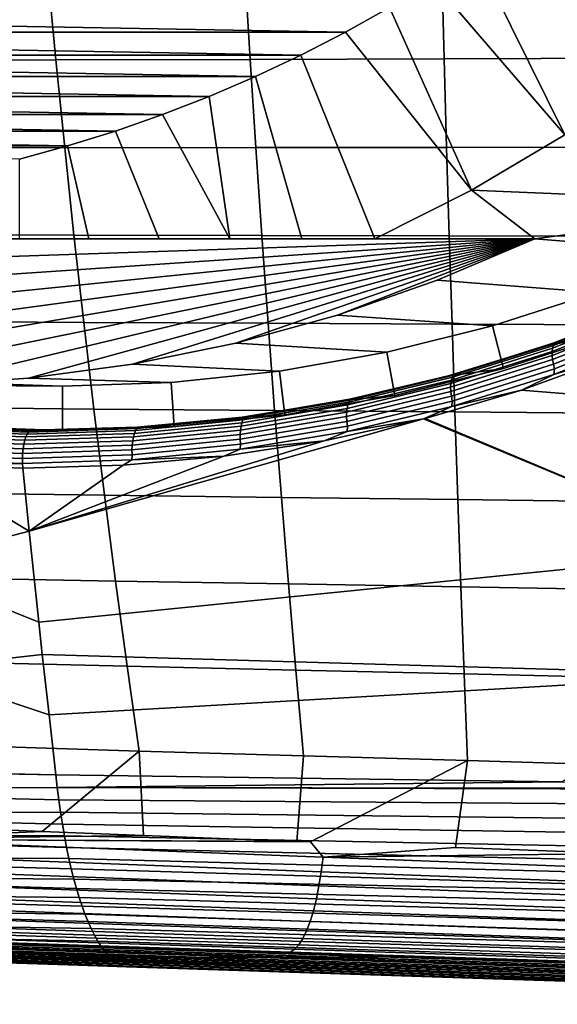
# Model space of a CAD drawing. Header units: metres. Extents: x -167 to 28, y -27 to 27.
# Tile 11 of 256: x -149.21 to -145.56, y -16.2 to -9.51. Entities that reach past the tile are written whole.
import ezdxf

# ---------------------------------------------------------------- set-up
doc = ezdxf.new("R2010")
doc.units = ezdxf.units.M
doc.layers.add('solid_12_065_021_XXX', color=7, linetype='CONTINUOUS')

msp = doc.modelspace()

# ---------------------------------------------------------------- linework, layer by layer
at = {"layer": 'solid_12_065_021_XXX'}
for points in [[(-144.317169, -9.41448, 100.857613), (-144.901245, -9.874012, 101.070198), (-145.564117, -8.654542, 100.543465), (-145.295578, -8.43651, 100.445717)], [(-144.901245, -9.874012, 101.070198), (-145.839218, -8.862786, 100.643593), (-145.564117, -8.654542, 100.543465)], [(-144.901245, -9.874012, 101.070198), (-145.511917, -10.29258, 101.292465), (-146.120651, -9.061091, 100.746025), (-145.839218, -8.862786, 100.643593)], [(-145.511917, -10.29258, 101.292465), (-146.408142, -9.249285, 100.850662), (-146.120651, -9.061091, 100.746025)], [(-150.366028, -9.187984, 125.813988), (-150.289749, -9.785336, 125.738022), (-148.966949, -9.78407, 125.429382), (-149.023239, -9.184553, 125.504211)], [(-149.023239, -9.184553, 125.504211), (-148.966949, -9.78407, 125.429382), (-147.647705, -9.780167, 125.113144), (-147.683929, -9.178592, 125.186218)], [(-147.683929, -9.178592, 125.186218), (-147.647705, -9.780167, 125.113144), (-146.331741, -9.776357, 124.789009), (-146.3479, -9.172668, 124.859749)], [(-146.3479, -9.172668, 124.859749), (-146.331741, -9.776357, 124.789009), (-145.019211, -9.772643, 124.457062), (-145.015274, -9.166786, 124.524895)], [(-145.511917, -10.29258, 101.292465), (-146.146637, -10.668427, 101.523483), (-146.701492, -9.427197, 100.957428), (-146.408142, -9.249285, 100.850662)], [(-147.000305, -9.594621, 101.066193), (-156.112076, -9.594621, 104.382607), (-156.410904, -9.427197, 104.491364)], [(-146.701492, -9.427197, 100.957428), (-147.000305, -9.594621, 101.066193), (-156.410904, -9.427197, 104.491364)], [(-146.146637, -10.668427, 101.523483), (-147.000305, -9.594621, 101.066193), (-146.701492, -9.427197, 100.957428)], [(-147.304031, -9.751228, 101.176743), (-155.80835, -9.751228, 104.272057), (-156.112076, -9.594621, 104.382607)], [(-147.000305, -9.594621, 101.066193), (-147.304031, -9.751228, 101.176743), (-156.112076, -9.594621, 104.382607)], [(-146.146637, -10.668427, 101.523483), (-146.80275, -11, 101.762291), (-147.304031, -9.751228, 101.176743), (-147.000305, -9.594621, 101.066193)], [(-147.612518, -9.896945, 101.289017), (-155.499878, -9.896945, 104.159782), (-155.80835, -9.751228, 104.272057)], [(-147.304031, -9.751228, 101.176743), (-147.612518, -9.896945, 101.289017), (-155.80835, -9.751228, 104.272057)], [(-147.297806, -11, 101.827934), (-147.612518, -9.896945, 101.289017), (-147.304031, -9.751228, 101.176743), (-146.80275, -11, 101.762291)], [(-150.289749, -9.785336, 125.738022), (-150.208893, -10.379722, 125.65741), (-148.907303, -10.381081, 125.349953), (-148.966949, -9.78407, 125.429382)], [(-148.966949, -9.78407, 125.429382), (-148.907303, -10.381081, 125.349953), (-147.609344, -10.379715, 125.035538), (-147.647705, -9.780167, 125.113144)], [(-147.647705, -9.780167, 125.113144), (-147.609344, -10.379715, 125.035538), (-146.314697, -10.378509, 124.713844), (-146.331741, -9.776357, 124.789009)], [(-146.331741, -9.776357, 124.789009), (-146.314697, -10.378509, 124.713844), (-145.023483, -10.377467, 124.384949), (-145.019211, -9.772643, 124.457062)], [(-147.925522, -10.031677, 101.402946), (-155.186859, -10.031677, 104.045853), (-155.499878, -9.896945, 104.159782)], [(-147.612518, -9.896945, 101.289017), (-147.925522, -10.031677, 101.402946), (-155.499878, -9.896945, 104.159782)], [(-147.785614, -11, 101.90242), (-147.925522, -10.031677, 101.402946), (-147.612518, -9.896945, 101.289017), (-147.297806, -11, 101.827934)], [(-148.242676, -10.155221, 101.518379), (-154.869705, -10.155221, 103.93042), (-155.186859, -10.031677, 104.045853)], [(-147.925522, -10.031677, 101.402946), (-148.242676, -10.155221, 101.518379), (-155.186859, -10.031677, 104.045853)], [(-147.785614, -11, 101.90242), (-148.242676, -10.155221, 101.518379), (-147.925522, -10.031677, 101.402946)], [(-148.563354, -10.267371, 101.635094), (-154.549026, -10.267371, 103.813698), (-154.869705, -10.155221, 103.93042)], [(-148.242676, -10.155221, 101.518379), (-148.563354, -10.267371, 101.635094), (-154.869705, -10.155221, 103.93042)], [(-147.785614, -11, 101.90242), (-148.266937, -11, 101.986092), (-148.563354, -10.267371, 101.635094), (-148.242676, -10.155221, 101.518379)], [(-148.887283, -10.368021, 101.752998), (-154.225098, -10.368021, 103.695801), (-154.549026, -10.267371, 103.813698)], [(-148.563354, -10.267371, 101.635094), (-148.887283, -10.368021, 101.752998), (-154.549026, -10.267371, 103.813698)], [(-148.742676, -11, 102.079353), (-148.887283, -10.368021, 101.752998), (-148.563354, -10.267371, 101.635094), (-148.266937, -11, 101.986092)], [(-145.511917, -10.29258, 101.292465), (-143.283173, -10.392313, 107.911568), (-143.933929, -10.762477, 108.148422), (-146.146637, -10.668427, 101.523483)], [(-148.887283, -10.368021, 101.752998), (-149.214355, -10.457138, 101.87204), (-154.225098, -10.368021, 103.695801)], [(-150.208893, -10.379722, 125.65741), (-150.12355, -10.970974, 125.572212), (-148.844391, -10.975446, 125.265968), (-148.907303, -10.381081, 125.349953)], [(-149.213501, -11, 102.182587), (-149.214355, -10.457138, 101.87204), (-148.887283, -10.368021, 101.752998), (-148.742676, -11, 102.079353)], [(-148.907303, -10.381081, 125.349953), (-148.844391, -10.975446, 125.265968), (-147.568909, -10.977119, 124.953445), (-147.609344, -10.379715, 125.035538)], [(-147.609344, -10.379715, 125.035538), (-147.568909, -10.977119, 124.953445), (-146.296768, -10.979035, 124.634285), (-146.314697, -10.378509, 124.713844)], [(-146.314697, -10.378509, 124.713844), (-146.296768, -10.979035, 124.634285), (-145.028091, -10.981198, 124.308563), (-145.023483, -10.377467, 124.384949)], [(-145.715698, -11, 104.748932), (-146.80275, -11, 101.762291), (-146.146637, -10.668427, 101.523483)], [(-145.715698, -11, 104.748932), (-146.146637, -10.668427, 101.523483), (-143.933929, -10.762477, 108.148422)], [(-145.715698, -11, 104.748932), (-143.933929, -10.762477, 108.148422), (-144.606033, -11.086544, 108.393051)], [(-147.297806, -11, 101.827934), (-146.80275, -11, 101.762291), (-145.715698, -11, 104.748932), (-154.728928, -11, 108.029472)], [(-154.728928, -11, 108.029472), (-145.715698, -11, 104.748932), (-154.066559, -11.281137, 107.788391)], [(-147.785614, -11, 101.90242), (-147.297806, -11, 101.827934), (-154.728928, -11, 108.029472)], [(-148.266937, -11, 101.986092), (-147.785614, -11, 101.90242), (-154.728928, -11, 108.029472)], [(-148.742676, -11, 102.079353), (-148.266937, -11, 101.986092), (-154.728928, -11, 108.029472)], [(-149.213501, -11, 102.182587), (-148.742676, -11, 102.079353), (-154.728928, -11, 108.029472)], [(-154.066559, -11.281137, 107.788391), (-145.715698, -11, 104.748932), (-153.388779, -11.517171, 107.541702)], [(-153.388779, -11.517171, 107.541702), (-145.715698, -11, 104.748932), (-152.698288, -11.707152, 107.290382)], [(-152.698288, -11.707152, 107.290382), (-145.715698, -11, 104.748932), (-151.998077, -11.85027, 107.035522)], [(-151.998077, -11.85027, 107.035522), (-145.715698, -11, 104.748932), (-151.290543, -11.946031, 106.778)], [(-151.290543, -11.946031, 106.778), (-145.715698, -11, 104.748932), (-150.578918, -11.993999, 106.51899)], [(-150.578918, -11.993999, 106.51899), (-145.715698, -11, 104.748932), (-149.865707, -11.993999, 106.259407)], [(-150.12355, -10.970974, 125.572212), (-150.033829, -11.558929, 125.482475), (-148.778259, -11.567021, 125.177475), (-148.844391, -10.975446, 125.265968)], [(-149.865707, -11.993999, 106.259407), (-145.715698, -11, 104.748932), (-149.154083, -11.946031, 106.000397)], [(-149.154083, -11.946031, 106.000397), (-145.715698, -11, 104.748932), (-148.446548, -11.85027, 105.742874)], [(-148.844391, -10.975446, 125.265968), (-148.778259, -11.567021, 125.177475), (-147.526459, -11.572264, 124.866913), (-147.568909, -10.977119, 124.953445)], [(-148.446548, -11.85027, 105.742874), (-145.715698, -11, 104.748932), (-147.746338, -11.707152, 105.488022)], [(-147.746338, -11.707152, 105.488022), (-145.715698, -11, 104.748932), (-147.055847, -11.517171, 105.236702)], [(-147.568909, -10.977119, 124.953445), (-147.526459, -11.572264, 124.866913), (-146.278015, -11.577846, 124.550369), (-146.296768, -10.979035, 124.634285)], [(-147.055847, -11.517171, 105.236702), (-145.715698, -11, 104.748932), (-146.378082, -11.281137, 104.990013)], [(-145.715698, -11, 104.748932), (-144.606033, -11.086544, 108.393051), (-145.296661, -11.363161, 108.644417), (-146.378082, -11.281137, 104.990013)], [(-146.296768, -10.979035, 124.634285), (-146.278015, -11.577846, 124.550369), (-145.033051, -11.583775, 124.227928), (-145.028091, -10.981198, 124.308563)], [(-146.378082, -11.281137, 104.990013), (-145.296661, -11.363161, 108.644417), (-146.002808, -11.591116, 108.901436), (-147.055847, -11.517171, 105.236702)], [(-146.002808, -11.591116, 108.901436), (-145.296661, -11.363161, 108.644417), (-145.206177, -11.647292, 108.611488), (-145.929413, -11.880773, 108.874725)], [(-145.633987, -11.724229, 108.121284), (-145.206177, -11.647292, 108.611488), (-144.498413, -11.363818, 108.353874), (-144.972504, -11.469581, 107.822983)], [(-145.570435, -11.700921, 108.056564), (-145.633987, -11.724229, 108.121284), (-144.972504, -11.469581, 107.822983)], [(-144.928192, -11.527582, 107.618324), (-145.597946, -11.790895, 107.921761), (-145.597809, -11.764676, 107.943153), (-144.929306, -11.501742, 107.640152)], [(-144.929306, -11.501742, 107.640152), (-145.597809, -11.764676, 107.943153), (-145.594864, -11.74198, 107.968086), (-144.927338, -11.479302, 107.665405)], [(-144.927338, -11.479302, 107.665405), (-145.594864, -11.74198, 107.968086), (-145.589203, -11.723457, 107.995834), (-144.922363, -11.460905, 107.693367)], [(-144.922363, -11.460905, 107.693367), (-145.589203, -11.723457, 107.995834), (-145.580978, -11.70964, 108.025612), (-144.91452, -11.447078, 107.723244)], [(-144.91452, -11.447078, 107.723244), (-145.580978, -11.70964, 108.025612), (-145.570435, -11.700921, 108.056564), (-144.904007, -11.438215, 107.754166)], [(-144.904007, -11.438215, 107.754166), (-145.570435, -11.700921, 108.056564), (-144.972504, -11.469581, 107.822983)], [(-150.033829, -11.558929, 125.482475), (-149.939804, -12.14342, 125.38826), (-148.709, -12.155665, 125.084534), (-148.778259, -11.567021, 125.177475)], [(-148.778259, -11.567021, 125.177475), (-148.709, -12.155665, 125.084534), (-147.48204, -12.16503, 124.77597), (-147.526459, -11.572264, 124.866913)], [(-147.055847, -11.517171, 105.236702), (-146.002808, -11.591116, 108.901436), (-146.72139, -11.769419, 109.162979), (-147.746338, -11.707152, 105.488022)], [(-144.924026, -11.556083, 107.600555), (-145.595276, -11.819889, 107.90451), (-145.597946, -11.790895, 107.921761), (-144.928192, -11.527582, 107.618324)], [(-144.916946, -11.586428, 107.587357), (-145.589859, -11.850825, 107.891907), (-145.595276, -11.819889, 107.90451), (-144.924026, -11.556083, 107.600555)], [(-147.526459, -11.572264, 124.866913), (-147.48204, -12.16503, 124.77597), (-146.258469, -12.174852, 124.46212), (-146.278015, -11.577846, 124.550369)], [(-146.72139, -11.769419, 109.162979), (-146.002808, -11.591116, 108.901436), (-145.929413, -11.880773, 108.874725), (-146.666504, -12.063676, 109.142998)], [(-146.278015, -11.577846, 124.550369), (-146.258469, -12.174852, 124.46212), (-145.038376, -12.185136, 124.143059), (-145.033051, -11.583775, 124.227928)], [(-144.90715, -11.617747, 107.579094), (-145.581879, -11.882819, 107.8843), (-145.589859, -11.850825, 107.891907), (-144.916946, -11.586428, 107.587357)], [(-145.585831, -11.919991, 107.888206), (-145.581879, -11.882819, 107.8843), (-144.90715, -11.617747, 107.579094), (-144.911545, -11.656346, 107.583733)], [(-146.311035, -11.932543, 108.410622), (-145.929413, -11.880773, 108.874725), (-145.206177, -11.647292, 108.611488), (-145.633987, -11.724229, 108.121284)], [(-145.580978, -11.70964, 108.025612), (-146.267105, -11.92598, 108.32048), (-146.256561, -11.917383, 108.351471), (-145.570435, -11.700921, 108.056564)], [(-145.570435, -11.700921, 108.056564), (-146.256561, -11.917383, 108.351471), (-145.633987, -11.724229, 108.121284)], [(-144.911545, -11.656346, 107.583733), (-145.154999, -11.790015, 107.702858), (-145.585831, -11.919991, 107.888206)], [(-147.746338, -11.707152, 105.488022), (-146.72139, -11.769419, 109.162979), (-147.449448, -11.897335, 109.427963), (-148.446548, -11.85027, 105.742874)], [(-147.449448, -11.897335, 109.427963), (-146.72139, -11.769419, 109.162979), (-146.666504, -12.063676, 109.142998), (-147.412918, -12.19481, 109.414673)], [(-146.256561, -11.917383, 108.351471), (-146.311035, -11.932543, 108.410622), (-145.633987, -11.724229, 108.121284)], [(-145.597946, -11.790895, 107.921761), (-146.287262, -12.007844, 108.217682), (-146.285873, -11.981314, 108.238647), (-145.597809, -11.764676, 107.943153)], [(-145.597809, -11.764676, 107.943153), (-146.285873, -11.981314, 108.238647), (-146.281982, -11.958409, 108.263252), (-145.594864, -11.74198, 107.968086)], [(-145.594864, -11.74198, 107.968086), (-146.281982, -11.958409, 108.263252), (-146.27565, -11.939787, 108.290794), (-145.589203, -11.723457, 107.995834)], [(-145.589203, -11.723457, 107.995834), (-146.27565, -11.939787, 108.290794), (-146.267105, -11.92598, 108.32048), (-145.580978, -11.70964, 108.025612)], [(-145.595276, -11.819889, 107.90451), (-146.286072, -12.037242, 108.200966), (-146.287262, -12.007844, 108.217682), (-145.597946, -11.790895, 107.921761)], [(-145.589859, -11.850825, 107.891907), (-146.282349, -12.068665, 108.188965), (-146.286072, -12.037242, 108.200966), (-145.595276, -11.819889, 107.90451)], [(-141.827957, -12.346536, 106.775726), (-145.806656, -12.027864, 107.992027), (-145.154999, -11.790015, 107.702858)], [(-145.585831, -11.919991, 107.888206), (-145.154999, -11.790015, 107.702858), (-145.806656, -12.027864, 107.992027)], [(-148.446548, -11.85027, 105.742874), (-147.449448, -11.897335, 109.427963), (-148.183823, -11.974307, 109.695259), (-149.154083, -11.946031, 106.000397)], [(-148.183823, -11.974307, 109.695259), (-147.449448, -11.897335, 109.427963), (-147.412918, -12.19481, 109.414673), (-148.165024, -12.273643, 109.688416)], [(-147.001541, -12.094365, 108.689705), (-146.666504, -12.063676, 109.142998), (-145.929413, -11.880773, 108.874725), (-146.311035, -11.932543, 108.410622)], [(-145.581879, -11.882819, 107.8843), (-146.276215, -12.101213, 108.182022), (-146.282349, -12.068665, 108.188965), (-145.589859, -11.850825, 107.891907)], [(-146.279556, -12.137198, 108.185242), (-146.276215, -12.101213, 108.182022), (-145.581879, -11.882819, 107.8843), (-145.585831, -11.919991, 107.888206)], [(-149.154083, -11.946031, 106.000397), (-148.183823, -11.974307, 109.695259), (-148.92131, -12, 109.963684), (-149.865707, -11.993999, 106.259407)], [(-146.959808, -12.086547, 108.637115), (-147.001541, -12.094365, 108.689705), (-146.311035, -11.932543, 108.410622)], [(-146.285873, -11.981314, 108.238647), (-146.990952, -12.150638, 108.524872), (-146.986099, -12.127565, 108.549149), (-146.281982, -11.958409, 108.263252)], [(-146.281982, -11.958409, 108.263252), (-146.986099, -12.127565, 108.549149), (-146.979141, -12.108859, 108.576485), (-146.27565, -11.939787, 108.290794)], [(-146.27565, -11.939787, 108.290794), (-146.979141, -12.108859, 108.576485), (-146.970291, -12.095055, 108.606087), (-146.267105, -11.92598, 108.32048)], [(-146.267105, -11.92598, 108.32048), (-146.970291, -12.095055, 108.606087), (-146.959808, -12.086547, 108.637115), (-146.256561, -11.917383, 108.351471)], [(-146.256561, -11.917383, 108.351471), (-146.959808, -12.086547, 108.637115), (-146.311035, -11.932543, 108.410622)], [(-145.585831, -11.919991, 107.888206), (-145.806656, -12.027864, 107.992027), (-146.279556, -12.137198, 108.185242)], [(-149.865707, -11.993999, 106.259407), (-148.92131, -12, 109.963684), (-149.658798, -11.974307, 110.232101), (-150.578918, -11.993999, 106.51899)], [(-149.658798, -11.974307, 110.232101), (-148.92131, -12, 109.963684), (-148.92131, -12.3, 109.963684), (-149.677597, -12.273643, 110.238945)], [(-148.92131, -12, 109.963684), (-148.183823, -11.974307, 109.695259), (-148.165024, -12.273643, 109.688416), (-148.92131, -12.3, 109.963684)], [(-146.286072, -12.037242, 108.200966), (-146.993866, -12.207132, 108.488159), (-146.993561, -12.177415, 108.504349), (-146.287262, -12.007844, 108.217682)], [(-146.282349, -12.068665, 108.188965), (-146.991867, -12.238937, 108.476768), (-146.993866, -12.207132, 108.488159), (-146.286072, -12.037242, 108.200966)], [(-146.287262, -12.007844, 108.217682), (-146.993561, -12.177415, 108.504349), (-146.990952, -12.150638, 108.524872), (-146.285873, -11.981314, 108.238647)], [(-144.309341, -13.122429, 107.855499), (-146.459686, -12.21856, 108.267288), (-145.806656, -12.027864, 107.992027), (-141.827957, -12.346536, 106.775726)], [(-146.279556, -12.137198, 108.185242), (-145.806656, -12.027864, 107.992027), (-146.459686, -12.21856, 108.267288)], [(-147.703415, -12.209584, 108.957321), (-147.412918, -12.19481, 109.414673), (-146.666504, -12.063676, 109.142998), (-147.001541, -12.094365, 108.689705)], [(-147.677475, -12.207429, 108.911797), (-147.703415, -12.209584, 108.957321), (-147.001541, -12.094365, 108.689705)], [(-146.979141, -12.108859, 108.576485), (-147.696991, -12.229706, 108.851212), (-147.687881, -12.215888, 108.880722), (-146.970291, -12.095055, 108.606087)], [(-146.970291, -12.095055, 108.606087), (-147.687881, -12.215888, 108.880722), (-147.677475, -12.207429, 108.911797), (-146.959808, -12.086547, 108.637115)], [(-146.959808, -12.086547, 108.637115), (-147.677475, -12.207429, 108.911797), (-147.001541, -12.094365, 108.689705)], [(-146.276215, -12.101213, 108.182022), (-146.987595, -12.271919, 108.470512), (-146.991867, -12.238937, 108.476768), (-146.282349, -12.068665, 108.188965)], [(-146.990189, -12.306966, 108.473106), (-146.987595, -12.271919, 108.470512), (-146.276215, -12.101213, 108.182022), (-146.279556, -12.137198, 108.185242)], [(-149.939804, -12.14342, 125.38826), (-149.841568, -12.724281, 125.289619), (-148.636673, -12.741238, 124.987183), (-148.709, -12.155665, 125.084534)], [(-148.709, -12.155665, 125.084534), (-148.636673, -12.741238, 124.987183), (-147.435699, -12.755305, 124.680672), (-147.48204, -12.16503, 124.77597)], [(-146.993561, -12.177415, 108.504349), (-147.714203, -12.298654, 108.780067), (-147.710342, -12.271689, 108.800148), (-146.990952, -12.150638, 108.524872)], [(-146.990952, -12.150638, 108.524872), (-147.710342, -12.271689, 108.800148), (-147.704559, -12.248486, 108.824089), (-146.986099, -12.127565, 108.549149)], [(-146.986099, -12.127565, 108.549149), (-147.704559, -12.248486, 108.824089), (-147.696991, -12.229706, 108.851212), (-146.979141, -12.108859, 108.576485)], [(-147.48204, -12.16503, 124.77597), (-147.435699, -12.755305, 124.680672), (-146.238159, -12.769965, 124.369568), (-146.258469, -12.174852, 124.46212)], [(-146.279556, -12.137198, 108.185242), (-146.471405, -12.221568, 108.272102), (-146.990189, -12.306966, 108.473106)], [(-146.279556, -12.137198, 108.185242), (-146.459686, -12.21856, 108.267288), (-146.471405, -12.221568, 108.272102)], [(-149.148773, -12.984161, 109.39402), (-147.14592, -12.370856, 108.541458), (-146.471405, -12.221568, 108.272102)], [(-149.083511, -13.60289, 109.57682), (-149.148773, -12.984161, 109.39402), (-146.471405, -12.221568, 108.272102), (-144.309341, -13.122429, 107.855499)], [(-147.704559, -12.248486, 108.824089), (-148.434021, -12.320738, 109.086784), (-148.425842, -12.301892, 109.113678), (-147.696991, -12.229706, 108.851212)], [(-147.696991, -12.229706, 108.851212), (-148.425842, -12.301892, 109.113678), (-148.416473, -12.288042, 109.143097), (-147.687881, -12.215888, 108.880722)], [(-147.687881, -12.215888, 108.880722), (-148.416473, -12.288042, 109.143097), (-148.406158, -12.279585, 109.174194), (-147.677475, -12.207429, 108.911797)], [(-148.414276, -12.278121, 109.212692), (-148.165024, -12.273643, 109.688416), (-147.412918, -12.19481, 109.414673), (-147.703415, -12.209584, 108.957321)], [(-148.406158, -12.279585, 109.174194), (-148.414276, -12.278121, 109.212692), (-147.703415, -12.209584, 108.957321)], [(-147.677475, -12.207429, 108.911797), (-148.406158, -12.279585, 109.174194), (-147.703415, -12.209584, 108.957321)], [(-146.993866, -12.207132, 108.488159), (-147.716019, -12.328606, 108.76442), (-147.714203, -12.298654, 108.780067), (-146.993561, -12.177415, 108.504349)], [(-146.991867, -12.238937, 108.476768), (-147.715729, -12.360688, 108.753654), (-147.716019, -12.328606, 108.76442), (-146.993866, -12.207132, 108.488159)], [(-146.990189, -12.306966, 108.473106), (-146.471405, -12.221568, 108.272102), (-147.14592, -12.370856, 108.541458)], [(-144.309341, -13.122429, 107.855499), (-146.471405, -12.221568, 108.272102), (-146.459686, -12.21856, 108.267288)], [(-146.258469, -12.174852, 124.46212), (-146.238159, -12.769965, 124.369568), (-145.044098, -12.785219, 124.05397), (-145.038376, -12.185136, 124.143059)], [(-149.170822, -12.344131, 109.336128), (-149.908432, -12.318482, 109.572586), (-149.898865, -12.299543, 109.598938), (-149.162033, -12.325228, 109.362785)], [(-149.162033, -12.325228, 109.362785), (-149.898865, -12.299543, 109.598938), (-149.888763, -12.285587, 109.628052), (-149.15239, -12.311327, 109.39209)], [(-149.15239, -12.311327, 109.39209), (-149.888763, -12.285587, 109.628052), (-149.878418, -12.277013, 109.659103), (-149.142151, -12.302825, 109.423203)], [(-149.142151, -12.302825, 109.423203), (-149.878418, -12.277013, 109.659103), (-149.855103, -12.27506, 109.687088), (-149.131653, -12.299977, 109.455208)], [(-149.131653, -12.299977, 109.455208), (-149.855103, -12.27506, 109.687088), (-149.677597, -12.273643, 110.238945), (-148.92131, -12.3, 109.963684)], [(-148.434021, -12.320738, 109.086784), (-149.170822, -12.344131, 109.336128), (-149.162033, -12.325228, 109.362785), (-148.425842, -12.301892, 109.113678)], [(-148.425842, -12.301892, 109.113678), (-149.162033, -12.325228, 109.362785), (-149.15239, -12.311327, 109.39209), (-148.416473, -12.288042, 109.143097)], [(-148.416473, -12.288042, 109.143097), (-149.15239, -12.311327, 109.39209), (-149.142151, -12.302825, 109.423203), (-148.406158, -12.279585, 109.174194)], [(-148.406158, -12.279585, 109.174194), (-149.142151, -12.302825, 109.423203), (-149.131653, -12.299977, 109.455208), (-148.414276, -12.278121, 109.212692)], [(-149.131653, -12.299977, 109.455208), (-148.92131, -12.3, 109.963684), (-148.165024, -12.273643, 109.688416), (-148.414276, -12.278121, 109.212692)], [(-147.716019, -12.328606, 108.76442), (-148.449158, -12.401236, 109.028458), (-148.445847, -12.371131, 109.043556), (-147.714203, -12.298654, 108.780067)], [(-147.714203, -12.298654, 108.780067), (-148.445847, -12.371131, 109.043556), (-148.44075, -12.34404, 109.063187), (-147.710342, -12.271689, 108.800148)], [(-147.710342, -12.271689, 108.800148), (-148.44075, -12.34404, 109.063187), (-148.434021, -12.320738, 109.086784), (-147.704559, -12.248486, 108.824089)], [(-146.987595, -12.271919, 108.470512), (-147.713348, -12.393983, 108.748085), (-147.715729, -12.360688, 108.753654), (-146.991867, -12.238937, 108.476768)], [(-147.715057, -12.428349, 108.75013), (-147.713348, -12.393983, 108.748085), (-146.987595, -12.271919, 108.470512), (-146.990189, -12.306966, 108.473106)], [(-149.189667, -12.424823, 109.279182), (-149.931259, -12.3987, 109.517311), (-149.92482, -12.368652, 109.531303), (-149.184845, -12.394651, 109.293724)], [(-149.184845, -12.394651, 109.293724), (-149.92482, -12.368652, 109.531303), (-149.917114, -12.341597, 109.549973), (-149.178497, -12.367496, 109.312889)], [(-149.178497, -12.367496, 109.312889), (-149.917114, -12.341597, 109.549973), (-149.908432, -12.318482, 109.572586), (-149.170822, -12.344131, 109.336128)], [(-148.449158, -12.401236, 109.028458), (-149.189667, -12.424823, 109.279182), (-149.184845, -12.394651, 109.293724), (-148.445847, -12.371131, 109.043556)], [(-148.445847, -12.371131, 109.043556), (-149.184845, -12.394651, 109.293724), (-149.178497, -12.367496, 109.312889), (-148.44075, -12.34404, 109.063187)], [(-148.44075, -12.34404, 109.063187), (-149.178497, -12.367496, 109.312889), (-149.170822, -12.344131, 109.336128), (-148.434021, -12.320738, 109.086784)], [(-149.148773, -12.984161, 109.39402), (-147.826645, -12.475844, 108.798714), (-147.14592, -12.370856, 108.541458)], [(-147.715729, -12.360688, 108.753654), (-148.450607, -12.433493, 109.018326), (-148.449158, -12.401236, 109.028458), (-147.716019, -12.328606, 108.76442)], [(-147.713348, -12.393983, 108.748085), (-148.450134, -12.466977, 109.013451), (-148.450607, -12.433493, 109.018326), (-147.715729, -12.360688, 108.753654)], [(-147.715057, -12.428349, 108.75013), (-147.14592, -12.370856, 108.541458), (-147.826645, -12.475844, 108.798714)], [(-146.990189, -12.306966, 108.473106), (-147.14592, -12.370856, 108.541458), (-147.715057, -12.428349, 108.75013)], [(-149.19429, -12.490694, 109.265503), (-149.939636, -12.464287, 109.504837), (-149.936249, -12.430883, 109.508408), (-149.192856, -12.457145, 109.269684)], [(-149.192856, -12.457145, 109.269684), (-149.936249, -12.430883, 109.508408), (-149.931259, -12.3987, 109.517311), (-149.189667, -12.424823, 109.279182)], [(-148.450134, -12.466977, 109.013451), (-149.19429, -12.490694, 109.265503), (-149.192856, -12.457145, 109.269684), (-148.450607, -12.433493, 109.018326)], [(-148.450607, -12.433493, 109.018326), (-149.192856, -12.457145, 109.269684), (-149.189667, -12.424823, 109.279182), (-148.449158, -12.401236, 109.028458)], [(-148.450851, -12.500932, 109.015045), (-148.450134, -12.466977, 109.013451), (-147.713348, -12.393983, 108.748085), (-147.715057, -12.428349, 108.75013)], [(-147.715057, -12.428349, 108.75013), (-147.826645, -12.475844, 108.798714), (-148.450851, -12.500932, 109.015045)], [(-149.193954, -12.524508, 109.266754), (-149.941345, -12.497955, 109.506699), (-149.939636, -12.464287, 109.504837), (-149.19429, -12.490694, 109.265503)], [(-149.193954, -12.524508, 109.266754), (-149.898666, -12.532341, 109.50016), (-149.941345, -12.497955, 109.506699)], [(-148.450851, -12.500932, 109.015045), (-149.193954, -12.524508, 109.266754), (-149.19429, -12.490694, 109.265503), (-148.450134, -12.466977, 109.013451)], [(-149.193954, -12.524508, 109.266754), (-148.450851, -12.500932, 109.015045), (-148.509872, -12.537353, 109.042839), (-149.191925, -12.556511, 109.273094)], [(-149.148773, -12.984161, 109.39402), (-148.509872, -12.537353, 109.042839), (-147.826645, -12.475844, 108.798714)], [(-148.450851, -12.500932, 109.015045), (-147.826645, -12.475844, 108.798714), (-148.509872, -12.537353, 109.042839)], [(-150.039627, -13.217718, 109.763573), (-150.134933, -12.514462, 109.574036), (-149.898666, -12.532341, 109.50016), (-149.148773, -12.984161, 109.39402)], [(-149.193954, -12.524508, 109.266754), (-149.191925, -12.556511, 109.273094), (-149.898666, -12.532341, 109.50016)], [(-149.898666, -12.532341, 109.50016), (-149.191925, -12.556511, 109.273094), (-149.148773, -12.984161, 109.39402)], [(-149.148773, -12.984161, 109.39402), (-149.191925, -12.556511, 109.273094), (-148.509872, -12.537353, 109.042839)], [(-149.841568, -12.724281, 125.289619), (-149.739227, -13.301347, 125.186623), (-148.561356, -13.323594, 124.885483), (-148.636673, -12.741238, 124.987183)], [(-148.636673, -12.741238, 124.987183), (-148.561356, -13.323594, 124.885483), (-147.387512, -13.34297, 124.581047), (-147.435699, -12.755305, 124.680672)], [(-147.435699, -12.755305, 124.680672), (-147.387512, -13.34297, 124.581047), (-146.217117, -13.363093, 124.272751), (-146.238159, -12.769965, 124.369568)], [(-146.238159, -12.769965, 124.369568), (-146.217117, -13.363093, 124.272751), (-145.050217, -13.383965, 123.960686), (-145.044098, -12.785219, 124.05397)], [(-150.039627, -13.217718, 109.763573), (-149.148773, -12.984161, 109.39402), (-149.083511, -13.60289, 109.57682)], [(-144.30719, -13.960788, 108.153297), (-149.059647, -13.821669, 109.643707), (-149.083511, -13.60289, 109.57682), (-144.309341, -13.122429, 107.855499)], [(-149.939713, -13.921542, 109.965157), (-150.039627, -13.217718, 109.763573), (-149.083511, -13.60289, 109.57682), (-149.059647, -13.821669, 109.643707)], [(-149.739227, -13.301347, 125.186623), (-149.632843, -13.874451, 125.079323), (-148.483124, -13.902594, 124.77948), (-148.561356, -13.323594, 124.885483)], [(-148.561356, -13.323594, 124.885483), (-148.483124, -13.902594, 124.77948), (-147.337509, -13.92791, 124.477142), (-147.387512, -13.34297, 124.581047)], [(-147.387512, -13.34297, 124.581047), (-147.337509, -13.92791, 124.477142), (-146.195374, -13.95415, 124.171692), (-146.217117, -13.363093, 124.272751)], [(-146.217117, -13.363093, 124.272751), (-146.195374, -13.95415, 124.171692), (-145.056763, -13.981312, 123.86322), (-145.050217, -13.383965, 123.960686)], [(-149.939713, -13.921542, 109.965157), (-149.059647, -13.821669, 109.643707), (-149.013748, -14.231795, 109.77227)], [(-149.013748, -14.231795, 109.77227), (-149.059647, -13.821669, 109.643707), (-144.30719, -13.960788, 108.153297)], [(-149.632843, -13.874451, 125.079323), (-149.522537, -14.443427, 124.967766), (-148.402039, -14.478095, 124.66922), (-148.483124, -13.902594, 124.77948)], [(-148.483124, -13.902594, 124.77948), (-148.402039, -14.478095, 124.66922), (-147.285767, -14.510007, 124.368996), (-147.337509, -13.92791, 124.477142)], [(-149.939713, -13.921542, 109.965157), (-149.013748, -14.231795, 109.77227), (-148.966537, -14.64049, 109.904556), (-149.838699, -14.624257, 110.179596)], [(-145.531448, -14.687263, 108.821281), (-148.966537, -14.64049, 109.904556), (-149.013748, -14.231795, 109.77227), (-144.30719, -13.960788, 108.153297)], [(-147.337509, -13.92791, 124.477142), (-147.285767, -14.510007, 124.368996), (-146.172989, -14.543043, 124.066429), (-146.195374, -13.95415, 124.171692)], [(-146.195374, -13.95415, 124.171692), (-146.172989, -14.543043, 124.066429), (-145.063736, -14.577196, 123.761597), (-145.056763, -13.981312, 123.86322)], [(-149.522537, -14.443427, 124.967766), (-149.430618, -15.00902, 124.857788), (-149.059586, -15.02405, 124.756783), (-148.402039, -14.478095, 124.66922)], [(-149.059586, -15.02405, 124.756783), (-148.372284, -15.051492, 124.56897), (-148.402039, -14.478095, 124.66922)], [(-148.402039, -14.478095, 124.66922), (-148.372284, -15.051492, 124.56897), (-147.33194, -15.091936, 124.283005), (-147.285767, -14.510007, 124.368996)], [(-147.285767, -14.510007, 124.368996), (-147.33194, -15.091936, 124.283005), (-147.238663, -15.095499, 124.257263), (-146.172989, -14.543043, 124.066429)], [(-152.015121, -14.574316, 110.878494), (-149.838699, -14.624257, 110.179596), (-148.966537, -14.64049, 109.904556)], [(-151.996323, -14.739963, 110.93869), (-152.015121, -14.574316, 110.878494), (-148.966537, -14.64049, 109.904556), (-148.957352, -14.72576, 109.935295)], [(-147.153778, -15.198881, 124.210564), (-146.254501, -15.132601, 123.984802), (-146.172989, -14.543043, 124.066429), (-147.238663, -15.095499, 124.257263)], [(-146.172989, -14.543043, 124.066429), (-146.254501, -15.132601, 123.984802), (-145.142487, -15.17353, 123.674919), (-145.063736, -14.577196, 123.761597)], [(-148.957352, -14.72576, 109.935295), (-148.966537, -14.64049, 109.904556), (-145.531448, -14.687263, 108.821281)], [(-148.957352, -14.72576, 109.935295), (-145.531448, -14.687263, 108.821281), (-142.033096, -14.735916, 107.716286)], [(-151.996323, -14.739963, 110.93869), (-148.957352, -14.72576, 109.935295), (-148.947021, -14.810094, 109.970245)], [(-151.973511, -14.899355, 111.013847), (-151.996323, -14.739963, 110.93869), (-148.947021, -14.810094, 109.970245), (-148.935532, -14.893294, 110.009361)], [(-148.957352, -14.72576, 109.935295), (-142.033096, -14.735916, 107.716286), (-141.280991, -14.746504, 107.4785)], [(-148.947021, -14.810094, 109.970245), (-148.957352, -14.72576, 109.935295), (-141.280991, -14.746504, 107.4785), (-141.261093, -14.867053, 107.525101)], [(-141.261093, -14.867053, 107.525101), (-141.244797, -14.983753, 107.579788), (-148.935532, -14.893294, 110.009361), (-148.947021, -14.810094, 109.970245)], [(-151.973511, -14.899355, 111.013847), (-148.935532, -14.893294, 110.009361), (-148.922928, -14.974947, 110.052528)], [(-151.946548, -15.050547, 111.10321), (-151.973511, -14.899355, 111.013847), (-148.922928, -14.974947, 110.052528), (-148.909241, -15.054782, 110.099632)], [(-141.226746, -15.097008, 107.640839), (-148.922928, -14.974947, 110.052528), (-148.935532, -14.893294, 110.009361), (-141.244797, -14.983753, 107.579788)], [(-141.207031, -15.206472, 107.708008), (-148.909241, -15.054782, 110.099632), (-148.922928, -14.974947, 110.052528), (-141.226746, -15.097008, 107.640839)], [(-150.31189, -15.07623, 125.075485), (-149.059586, -15.02405, 124.756783), (-149.430618, -15.00902, 124.857788)], [(-150.31189, -15.07623, 125.075485), (-148.372284, -15.051492, 124.56897), (-149.059586, -15.02405, 124.756783)], [(-151.946548, -15.050547, 111.10321), (-148.909241, -15.054782, 110.099632), (-148.894531, -15.132357, 110.150452)], [(-151.915665, -15.192099, 111.205933), (-151.946548, -15.050547, 111.10321), (-148.894531, -15.132357, 110.150452), (-148.878876, -15.207296, 110.204742)], [(-147.166061, -15.298223, 124.177681), (-147.153778, -15.198881, 124.210564), (-150.31189, -15.07623, 125.075485), (-150.323639, -15.178089, 125.044098)], [(-150.31189, -15.07623, 125.075485), (-147.33194, -15.091936, 124.283005), (-148.372284, -15.051492, 124.56897)], [(-150.31189, -15.07623, 125.075485), (-147.238663, -15.095499, 124.257263), (-147.33194, -15.091936, 124.283005)], [(-147.153778, -15.198881, 124.210564), (-147.238663, -15.095499, 124.257263), (-150.31189, -15.07623, 125.075485)], [(-141.185715, -15.311803, 107.781052), (-148.894531, -15.132357, 110.150452), (-148.909241, -15.054782, 110.099632), (-141.207031, -15.206472, 107.708008)], [(-147.181229, -15.392797, 124.133781), (-147.166061, -15.298223, 124.177681), (-150.323639, -15.178089, 125.044098), (-150.338318, -15.27526, 125.001198)], [(-141.162872, -15.412656, 107.859703), (-148.878876, -15.207296, 110.204742), (-148.894531, -15.132357, 110.150452), (-141.185715, -15.311803, 107.781052)], [(-147.153778, -15.198881, 124.210564), (-145.142487, -15.17353, 123.674919), (-146.254501, -15.132601, 123.984802)], [(-144.006714, -15.31573, 123.330765), (-143.997009, -15.214705, 123.353569), (-145.142487, -15.17353, 123.674919), (-147.153778, -15.198881, 124.210564)], [(-151.915665, -15.192099, 111.205933), (-148.878876, -15.207296, 110.204742), (-148.862366, -15.279188, 110.262161)], [(-151.881149, -15.322574, 111.321167), (-151.915665, -15.192099, 111.205933), (-148.862366, -15.279188, 110.262161), (-148.845108, -15.347708, 110.32238)], [(-141.13858, -15.508686, 107.943726), (-148.862366, -15.279188, 110.262161), (-148.878876, -15.207296, 110.204742), (-141.162872, -15.412656, 107.859703)], [(-147.153778, -15.198881, 124.210564), (-147.166061, -15.298223, 124.177681), (-144.019409, -15.413245, 123.29686), (-144.006714, -15.31573, 123.330765)], [(-147.199066, -15.481311, 124.079475), (-147.181229, -15.392797, 124.133781), (-150.338318, -15.27526, 125.001198), (-150.355743, -15.366364, 124.947395)], [(-141.13858, -15.508686, 107.943726), (-148.845108, -15.347708, 110.32238), (-148.862366, -15.279188, 110.262161)], [(-147.166061, -15.298223, 124.177681), (-147.181229, -15.392797, 124.133781), (-144.034958, -15.505948, 123.252312), (-144.019409, -15.413245, 123.29686)], [(-151.881149, -15.322574, 111.321167), (-148.845108, -15.347708, 110.32238), (-148.827164, -15.41266, 110.385124)], [(-151.843231, -15.440535, 111.448044), (-151.881149, -15.322574, 111.321167), (-148.827164, -15.41266, 110.385124), (-148.808624, -15.473866, 110.450104)], [(-147.219315, -15.56255, 124.015511), (-147.199066, -15.481311, 124.079475), (-150.355743, -15.366364, 124.947395), (-150.375641, -15.450107, 124.883446)], [(-141.112915, -15.59955, 108.03286), (-148.827164, -15.41266, 110.385124), (-148.845108, -15.347708, 110.32238), (-141.13858, -15.508686, 107.943726)], [(-151.843231, -15.440535, 111.448044), (-148.808624, -15.473866, 110.450104), (-148.78952, -15.531386, 110.517288)], [(-151.802216, -15.544701, 111.585587), (-151.843231, -15.440535, 111.448044), (-148.78952, -15.531386, 110.517288), (-148.769684, -15.585581, 110.58709)], [(-141.085938, -15.684904, 108.126846), (-148.808624, -15.473866, 110.450104), (-148.827164, -15.41266, 110.385124), (-141.112915, -15.59955, 108.03286)], [(-147.181229, -15.392797, 124.133781), (-147.199066, -15.481311, 124.079475), (-144.053131, -15.5926, 123.197708), (-144.034958, -15.505948, 123.252312)], [(-147.24173, -15.6354, 123.942764), (-147.219315, -15.56255, 124.015511), (-150.375641, -15.450107, 124.883446), (-150.397751, -15.525299, 124.810272)], [(-141.057739, -15.764402, 108.225456), (-148.78952, -15.531386, 110.517288), (-148.808624, -15.473866, 110.450104), (-141.085938, -15.684904, 108.126846)], [(-147.199066, -15.481311, 124.079475), (-147.219315, -15.56255, 124.015511), (-144.073669, -15.672045, 123.133781), (-144.053131, -15.5926, 123.197708)], [(-151.802216, -15.544701, 111.585587), (-148.769684, -15.585581, 110.58709), (-148.749115, -15.636459, 110.659653)], [(-151.758545, -15.634368, 111.732384), (-151.802216, -15.544701, 111.585587), (-148.749115, -15.636459, 110.659653), (-148.727737, -15.684137, 110.735245)], [(-147.265961, -15.698862, 123.862228), (-147.24173, -15.6354, 123.942764), (-150.397751, -15.525299, 124.810272), (-150.421753, -15.590876, 124.728889)], [(-141.028381, -15.837719, 108.3284), (-148.769684, -15.585581, 110.58709), (-148.78952, -15.531386, 110.517288), (-141.057739, -15.764402, 108.225456)], [(-147.219315, -15.56255, 124.015511), (-147.24173, -15.6354, 123.942764), (-144.096329, -15.74322, 123.061386), (-144.073669, -15.672045, 123.133781)], [(-156.356293, -15.644938, 117.820175), (-156.669785, -15.644964, 116.958778), (-149.415955, -15.882935, 114.801804), (-149.121521, -15.882225, 115.676041)], [(-156.044388, -15.644916, 118.677208), (-156.356293, -15.644938, 117.820175), (-149.121521, -15.882225, 115.676041), (-148.82692, -15.881523, 116.550171)], [(-155.734085, -15.644898, 119.529793), (-156.044388, -15.644916, 118.677208), (-148.82692, -15.881523, 116.550171), (-148.532104, -15.880829, 117.424194)], [(-155.624268, -15.644894, 119.831551), (-155.734085, -15.644898, 119.529793), (-148.532104, -15.880829, 117.424194), (-148.237869, -15.880117, 118.29834)], [(-148.237869, -15.880117, 118.29834), (-155.41925, -15.644886, 120.394844), (-155.624268, -15.644894, 119.831551)], [(-155.102585, -15.644877, 121.264908), (-155.41925, -15.644886, 120.394844), (-148.237869, -15.880117, 118.29834), (-147.943848, -15.879401, 119.172501)], [(-154.787384, -15.644874, 122.130943), (-155.102585, -15.644877, 121.264908), (-147.943848, -15.879401, 119.172501), (-147.649628, -15.878692, 120.046547)], [(-154.473679, -15.644875, 122.992805), (-154.787384, -15.644874, 122.130943), (-147.649628, -15.878692, 120.046547), (-147.355209, -15.877991, 120.920486)], [(-154.161514, -15.644878, 123.850456), (-154.473679, -15.644875, 122.992805), (-147.355209, -15.877991, 120.920486), (-147.060593, -15.877298, 121.794319)], [(-147.060593, -15.877298, 121.794319), (-146.765778, -15.876613, 122.668045), (-153.850861, -15.644887, 124.703918), (-154.161514, -15.644878, 123.850456)], [(-153.850861, -15.644887, 124.703918), (-146.765778, -15.876613, 122.668045), (-150.603943, -15.745868, 124.255096)], [(-151.758545, -15.634368, 111.732384), (-148.727737, -15.684137, 110.735245), (-148.705612, -15.728335, 110.81353)], [(-151.712631, -15.708959, 111.886894), (-151.758545, -15.634368, 111.732384), (-148.705612, -15.728335, 110.81353), (-148.682816, -15.768892, 110.894341)], [(-147.318604, -15.794289, 123.682289), (-147.291702, -15.752069, 123.775002), (-150.447296, -15.645904, 124.640472), (-150.47403, -15.689603, 124.546272)], [(-147.291702, -15.752069, 123.775002), (-147.265961, -15.698862, 123.862228), (-150.421753, -15.590876, 124.728889), (-150.447296, -15.645904, 124.640472)], [(-140.997971, -15.904655, 108.435349), (-148.749115, -15.636459, 110.659653), (-148.769684, -15.585581, 110.58709), (-141.028381, -15.837719, 108.3284)], [(-140.997971, -15.904655, 108.435349), (-148.727737, -15.684137, 110.735245), (-148.749115, -15.636459, 110.659653)], [(-147.24173, -15.6354, 123.942764), (-147.265961, -15.698862, 123.862228), (-144.120804, -15.805176, 122.981499), (-144.096329, -15.74322, 123.061386)], [(-151.712631, -15.708959, 111.886894), (-148.682816, -15.768892, 110.894341), (-148.659454, -15.805562, 110.97728)], [(-151.664963, -15.767898, 112.047607), (-151.712631, -15.708959, 111.886894), (-148.659454, -15.805562, 110.97728), (-148.63559, -15.8382, 111.062096)], [(-147.346283, -15.824944, 123.585365), (-147.318604, -15.794289, 123.682289), (-150.47403, -15.689603, 124.546272), (-150.501572, -15.721353, 124.447624)], [(-140.966614, -15.965076, 108.545891), (-148.705612, -15.728335, 110.81353), (-148.727737, -15.684137, 110.735245), (-140.997971, -15.904655, 108.435349)], [(-147.265961, -15.698862, 123.862228), (-147.291702, -15.752069, 123.775002), (-144.146744, -15.857084, 122.895172), (-144.120804, -15.805176, 122.981499)], [(-151.664963, -15.767898, 112.047607), (-148.63559, -15.8382, 111.062096), (-148.611359, -15.866639, 111.148384)], [(-151.615982, -15.810611, 112.212982), (-151.664963, -15.767898, 112.047607), (-148.611359, -15.866639, 111.148384), (-148.586838, -15.890758, 111.235779)], [(-150.529526, -15.740702, 124.345924), (-150.603943, -15.745868, 124.255096), (-149.211975, -15.791135, 123.879089), (-147.374374, -15.843615, 123.485542)], [(-146.765778, -15.876613, 122.668045), (-149.211975, -15.791135, 123.879089), (-150.603943, -15.745868, 124.255096)], [(-147.374374, -15.843615, 123.485542), (-147.346283, -15.824944, 123.585365), (-150.501572, -15.721353, 124.447624), (-150.529526, -15.740702, 124.345924)], [(-140.934418, -16.018852, 108.659637), (-148.682816, -15.768892, 110.894341), (-148.705612, -15.728335, 110.81353), (-140.966614, -15.965076, 108.545891)], [(-140.90152, -16.065847, 108.776192), (-148.659454, -15.805562, 110.97728), (-148.682816, -15.768892, 110.894341), (-140.934418, -16.018852, 108.659637)], [(-147.291702, -15.752069, 123.775002), (-147.318604, -15.794289, 123.682289), (-144.173828, -15.898252, 122.803558), (-144.146744, -15.857084, 122.895172)], [(-151.615982, -15.810611, 112.212982), (-148.586838, -15.890758, 111.235779), (-148.562134, -15.910479, 111.323936)], [(-151.566132, -15.83652, 112.3815), (-151.615982, -15.810611, 112.212982), (-148.562134, -15.910479, 111.323936), (-148.537399, -15.925727, 111.412346)], [(-148.488159, -15.942846, 111.588661), (-148.464096, -15.944789, 111.676048), (-151.255875, -15.85357, 112.475098), (-151.566132, -15.83652, 112.3815)], [(-151.566132, -15.83652, 112.3815), (-148.537399, -15.925727, 111.412346), (-148.512695, -15.93651, 111.500732)], [(-151.566132, -15.83652, 112.3815), (-148.512695, -15.93651, 111.500732), (-148.488159, -15.942846, 111.588661)], [(-146.765778, -15.876613, 122.668045), (-147.458115, -15.848232, 123.399513), (-149.211975, -15.791135, 123.879089)], [(-147.374374, -15.843615, 123.485542), (-149.211975, -15.791135, 123.879089), (-147.458115, -15.848232, 123.399513)], [(-140.867996, -16.105928, 108.895149), (-148.63559, -15.8382, 111.062096), (-148.659454, -15.805562, 110.97728), (-140.90152, -16.065847, 108.776192)], [(-140.833984, -16.138966, 109.016129), (-148.611359, -15.866639, 111.148384), (-148.63559, -15.8382, 111.062096), (-140.867996, -16.105928, 108.895149)], [(-147.374374, -15.843615, 123.485542), (-147.458115, -15.848232, 123.399513), (-144.258209, -15.952568, 122.509544), (-144.229935, -15.946314, 122.609451)], [(-146.765778, -15.876613, 122.668045), (-144.258209, -15.952568, 122.509544), (-147.458115, -15.848232, 123.399513)], [(-147.346283, -15.824944, 123.585365), (-147.374374, -15.843615, 123.485542), (-144.229935, -15.946314, 122.609451), (-144.201675, -15.928127, 122.707893)], [(-147.318604, -15.794289, 123.682289), (-147.346283, -15.824944, 123.585365), (-144.201675, -15.928127, 122.707893), (-144.173828, -15.898252, 122.803558)], [(-151.255875, -15.85357, 112.475098), (-148.464096, -15.944789, 111.676048), (-150.332947, -15.8736, 113.150253)], [(-148.464096, -15.944789, 111.676048), (-143.348389, -16.102562, 111.08419), (-149.71019, -15.883651, 113.92746), (-150.332947, -15.8736, 113.150253)], [(-149.415955, -15.882935, 114.801804), (-149.71019, -15.883651, 113.92746), (-142.41777, -16.122667, 111.776253), (-142.145447, -16.121191, 112.662994)], [(-142.41777, -16.122667, 111.776253), (-149.71019, -15.883651, 113.92746), (-143.348389, -16.102562, 111.08419)], [(-149.121521, -15.882225, 115.676041), (-149.415955, -15.882935, 114.801804), (-142.145447, -16.121191, 112.662994), (-141.87294, -16.119719, 113.549644)], [(-148.82692, -15.881523, 116.550171), (-149.121521, -15.882225, 115.676041), (-141.87294, -16.119719, 113.549644), (-141.600235, -16.118252, 114.436195)], [(-148.532104, -15.880829, 117.424194), (-148.82692, -15.881523, 116.550171), (-141.600235, -16.118252, 114.436195), (-141.327362, -16.116787, 115.322655)], [(-140.833984, -16.138966, 109.016129), (-148.586838, -15.890758, 111.235779), (-148.611359, -15.866639, 111.148384)], [(-140.799576, -16.164822, 109.138725), (-148.562134, -15.910479, 111.323936), (-148.586838, -15.890758, 111.235779), (-140.833984, -16.138966, 109.016129)], [(-140.764908, -16.183367, 109.262543), (-148.537399, -15.925727, 111.412346), (-148.562134, -15.910479, 111.323936), (-140.799576, -16.164822, 109.138725)], [(-148.237869, -15.880117, 118.29834), (-148.532104, -15.880829, 117.424194), (-141.327362, -16.116787, 115.322655), (-141.054993, -16.115303, 116.209221)], [(-147.943848, -15.879401, 119.172501), (-148.237869, -15.880117, 118.29834), (-141.054993, -16.115303, 116.209221), (-140.782822, -16.113813, 117.095795)], [(-147.649628, -15.878692, 120.046547), (-147.943848, -15.879401, 119.172501), (-140.782822, -16.113813, 117.095795), (-140.510452, -16.112328, 117.982269)], [(-147.355209, -15.877991, 120.920486), (-147.649628, -15.878692, 120.046547), (-140.510452, -16.112328, 117.982269), (-140.237885, -16.110846, 118.868637)], [(-147.060593, -15.877298, 121.794319), (-147.355209, -15.877991, 120.920486), (-140.237885, -16.110846, 118.868637), (-139.965118, -16.109369, 119.754913)], [(-139.965118, -16.109369, 119.754913), (-139.692154, -16.107899, 120.641083), (-146.765778, -15.876613, 122.668045), (-147.060593, -15.877298, 121.794319)], [(-146.765778, -15.876613, 122.668045), (-139.692154, -16.107899, 120.641083), (-144.258209, -15.952568, 122.509544)], [(-140.730072, -16.194468, 109.387184), (-148.512695, -15.93651, 111.500732), (-148.537399, -15.925727, 111.412346), (-140.764908, -16.183367, 109.262543)], [(-148.512695, -15.93651, 111.500732), (-140.730072, -16.194468, 109.387184), (-140.682297, -16.198414, 109.508278), (-148.488159, -15.942846, 111.588661)], [(-148.488159, -15.942846, 111.588661), (-141.572449, -16.169403, 109.756256), (-143.348389, -16.102562, 111.08419), (-148.464096, -15.944789, 111.676048)], [(-148.488159, -15.942846, 111.588661), (-140.682297, -16.198414, 109.508278), (-141.572449, -16.169403, 109.756256)]]:
    msp.add_3dface(points, dxfattribs=at)

doc.saveas('drawing.dxf')
